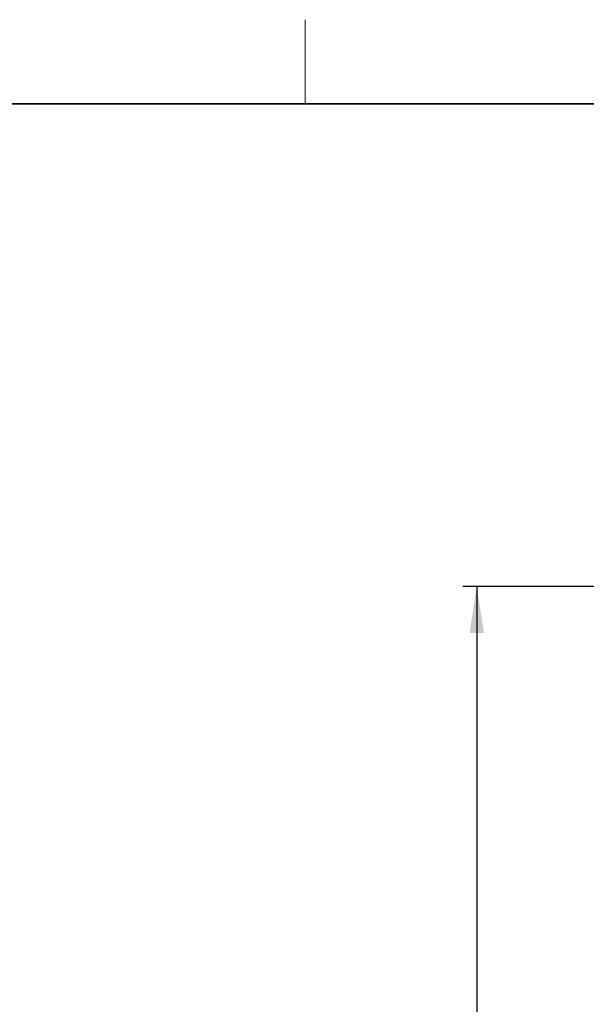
# Paper-space layout 'Blatt3' of a CAD drawing. Header units: millimetres. Extents: x 5 to 418, y 2 to 292.
# Tile 55 of 73: x 149 to 189, y 218 to 288. Entities that reach past the tile are written whole.
import ezdxf

# ---------------------------------------------------------------- set-up
doc = ezdxf.new("R2010")
doc.units = ezdxf.units.MM
doc.layers.add('SLD-0', color=7, linetype='Continuous')
doc.styles.add('SLDTEXTSTYLE0', font='TXT', dxfattribs={"width": 0.605})
doc.dimstyles.new('SLDDIMSTYLE2', dxfattribs={"dimtxt": 3.5, "dimasz": 3.302, "dimexe": 0, "dimexo": 0.0625, "dimgap": 0.875, "dimtad": 1, "dimdec": 1, "dimlfac": 6, "dimrnd": 1e-09, "dimzin": 12, "dimdsep": 46, "dimtxsty": 'SLDTEXTSTYLE0', "dimsah": 1, "dimcen": 0.09, "dimadec": 0, "dimazin": 3, "dimtfac": 1, "dimtofl": 0, "dimtmove": 0, "dimatfit": 3, "dimfxl": 1, "dimfrac": 2, "dimtolj": 1, "dimtzin": 12, "dimarcsym": 0})

# ---------------------------------------------------------------- blocks, each defined once
blk = doc.blocks.new('_D_16')
at = {"layer": 'SLD-0', "color": 7}
for p, q in [((220.751, 248.16), (180.46, 248.16)), ((181.46, 248.16), (181.46, 120.518)), ((214.334, 120.518), (180.46, 120.518))]:
    blk.add_line(p, q, dxfattribs=at)
for centre, start, end in [((178.774, 184.983), 63.43495, 116.56505), ((178.774, 183.695), 243.43495, 296.56505)]:
    blk.add_arc(centre, 6.006, start, end, dxfattribs=at)
for points in [[(181.46, 248.16), (180.952, 244.858), (181.968, 244.858)], [(181.46, 120.518), (181.968, 123.82), (180.952, 123.82)]]:
    blk.add_solid(points, dxfattribs=at)
at = {"layer": 'SLD-0', "color": 7, "insert": (176.948, 178.323), "char_height": 3.5, "attachment_point": 1, "rotation": 90, "style": 'SLDTEXTSTYLE0'}
blk.add_mtext('765,9', dxfattribs=at)

psp = doc.layouts.new('Blatt3')

# ---------------------------------------------------------------- linework, layer by layer
at = {"layer": 'SLD-0', "color": 7, "lineweight": 18}
psp.add_line((169.25, 282.5), (169.25, 288.5), dxfattribs=at)
at = {"layer": 'SLD-0', "color": 7, "lineweight": 35}
psp.add_line((408, 282.5), (26, 282.5), dxfattribs=at)

# ---------------------------------------------------------------- dimensions: what is measured, and where the dimension line sits
at = {"layer": 'SLD-0', "color": 7}
dim = psp.add_linear_dim(base=(181.4596, 120.5181), p1=(220.7512, 248.1598), p2=(214.3345, 120.5181), angle=90, text='(<>)', dimstyle='SLDDIMSTYLE2', dxfattribs=at)
dim.commit()
dim.dimension.update_dxf_attribs({"geometry": '_D_16', "text_midpoint": (181.4596, 184.3389), "dimtype": 160})

doc.saveas('drawing.dxf')
